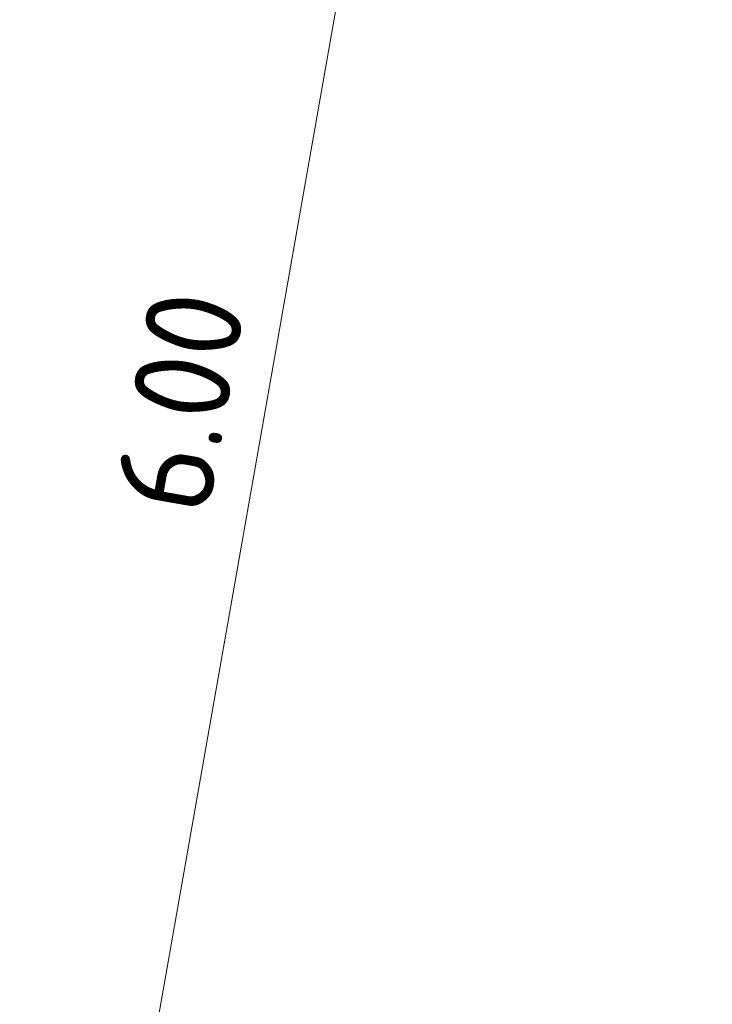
# Model space of a CAD drawing. Header units: metres. Extents: x 2514 to 227642, y 1683 to 852646.
# Tile 217 of 256: x 113825.8 to 113828.39, y 426378.56 to 426382.24. Entities that reach past the tile are written whole.
import ezdxf

# ---------------------------------------------------------------- set-up
doc = ezdxf.new("R2010")
doc.units = ezdxf.units.M
doc.layers.get('Defpoints').update_dxf_attribs({"color": 244, "lineweight": 35})
doc.layers.add('N-WE-VH-M', color=7, linetype='Continuous', lineweight=18)
doc.styles.add('NLCS-ISO-M200-T18', font='NLCS-ISO.ttf', dxfattribs={"height": 0.36})
doc.dimstyles.new('NLCS-M200-T18-PIJL_L2_H1', dxfattribs={"dimscale": 0.2, "dimtxt": 2.5, "dimasz": 1.8, "dimexe": 2, "dimexo": 2, "dimgap": 0.7, "dimtad": 1, "dimzin": 0, "dimdsep": 46, "dimtxsty": 'NLCS-ISO-M200-T18', "dimcen": 0, "dimdle": 2, "dimclrd": 256, "dimclre": 256, "dimclrt": 1, "dimadec": 1, "dimazin": 0, "dimtfac": 1, "dimtdec": 3, "dimtofl": 0, "dimtmove": 0, "dimatfit": 3, "dimfxl": 2, "dimfxlon": 1, "dimtfillclr": 256, "dimtolj": 1, "dimtzin": 0, "dimlwd": -1, "dimlwe": -1, "dimarcsym": 0})

# ---------------------------------------------------------------- blocks, each defined once
blk = doc.blocks.new('*D383')
at = {"layer": 'Defpoints', "color": 0, "transparency": 16777216}
for p in [(113827.2364, 426383.712), (113828.3931, 426383.5084), (113827.3526, 426377.5993)]:
    blk.add_point(p, dxfattribs=at)
at = {"layer": 'N-WE-VH-M', "transparency": 16777216}
for p, q in [((113827.6303, 426383.6427), (113826.8424, 426383.7814)), ((113826.2583, 426378.1575), (113827.174, 426383.3575)), ((113826.5898, 426377.7336), (113825.802, 426377.8723))]:
    blk.add_line(p, q, dxfattribs=at)
for points in [[(113827.1149, 426383.3679), (113827.233, 426383.3471), (113827.2364, 426383.712)], [(113826.1992, 426378.1679), (113826.3174, 426378.1471), (113826.1959, 426377.8029)]]:
    blk.add_solid(points, dxfattribs=at)
at = {"layer": 'N-WE-VH-M', "color": 1, "transparency": 16777216, "insert": (113826.401, 426380.813), "char_height": 0.36, "attachment_point": 5, "rotation": 80.0136, "style": 'NLCS-ISO-M200-T18'}
blk.add_mtext('\\A1;6.00', dxfattribs=at)

msp = doc.modelspace()

# ---------------------------------------------------------------- dimensions: what is measured, and where the dimension line sits
at = {"layer": 'N-WE-VH-M'}
dim = msp.add_linear_dim(base=(113827.2364, 426383.712), p1=(113827.3526, 426377.5993), p2=(113828.3931, 426383.5084), angle=80.0136, dimstyle='NLCS-M200-T18-PIJL_L2_H1', override={"dimclrt": 1}, dxfattribs=at)
dim.commit()
dim.dimension.update_dxf_attribs({"geometry": '*D383', "text_midpoint": (113826.401, 426380.813)})

doc.saveas('drawing.dxf')
